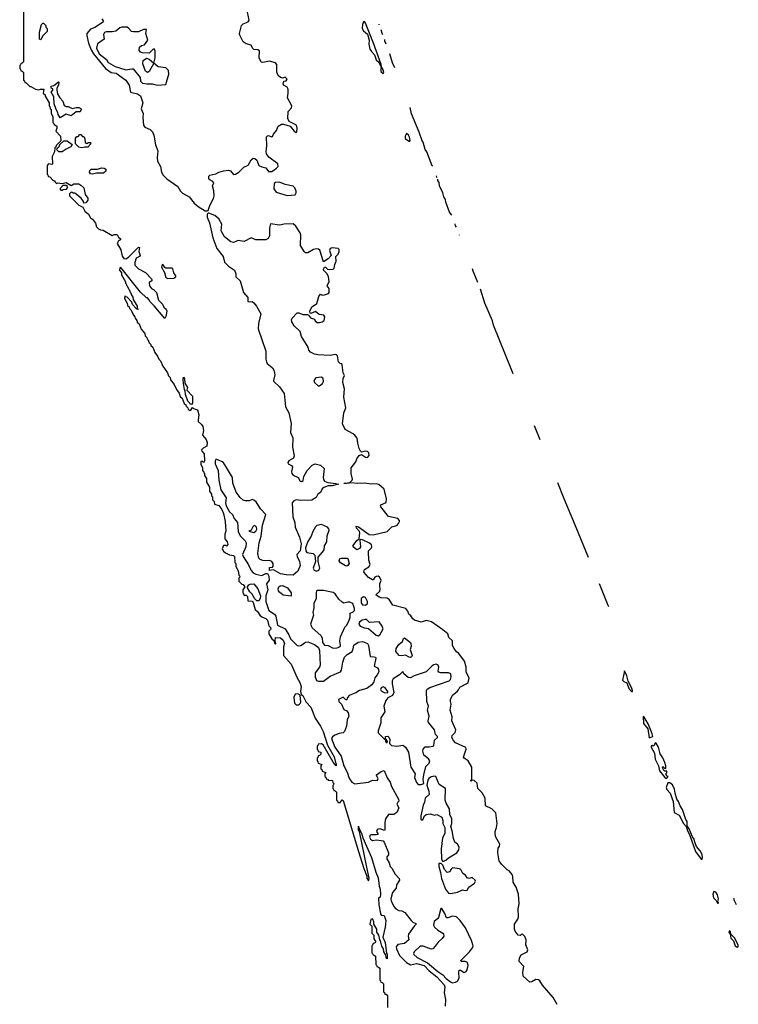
# Model space of a CAD drawing. Extents: x 2886962 to 3052311, y 540590 to 918621.
# Tile 162 of 164: x 2956710 to 2964056, y 886817 to 896885. Entities that reach past the tile are written whole.
import ezdxf

# ---------------------------------------------------------------- set-up
doc = ezdxf.new("R2010")
doc.units = 0

msp = doc.modelspace()

# ---------------------------------------------------------------- linework, layer by layer
at = {"layer": '0CON20XD'}
for points in [[(2956750, 899455), (2956750, 896455), (2956735, 896440), (2956722, 896438), (2956718, 896422), (2956710, 896415), (2956710, 896385)], [(2958625, 894929), (2958635, 894934), (2958652, 894985), (2958691, 895055), (2958697, 895085), (2958694, 895135), (2958680, 895185), (2958693, 895215), (2958685, 895230), (2958655, 895247), (2958642, 895262), (2958642, 895285), (2958653, 895295), (2958715, 895310), (2958744, 895326), (2958795, 895340), (2958845, 895346), (2958865, 895341), (2958895, 895302), (2958915, 895304), (2958951, 895325), (2959002, 895378), (2959045, 895399), (2959075, 895451), (2959095, 895470), (2959115, 895466), (2959135, 895448), (2959154, 895395), (2959185, 895379), (2959225, 895369), (2959252, 895332), (2959288, 895332), (2959335, 895365), (2959351, 895385), (2959350, 895410), (2959258, 895478), (2959234, 895514), (2959228, 895535), (2959235, 895594), (2959232, 895688), (2959242, 895698), (2959255, 895700), (2959285, 895687), (2959295, 895690), (2959304, 895715), (2959335, 895751), (2959352, 895795), (2959385, 895817), (2959408, 895818), (2959476, 895796), (2959515, 895746), (2959535, 895733), (2959542, 895738), (2959546, 895774), (2959538, 895805), (2959464, 895845), (2959451, 895875), (2959454, 895945), (2959488, 895985), (2959491, 896005), (2959446, 896085), (2959456, 896135), (2959454, 896175), (2959444, 896194), (2959408, 896215), (2959402, 896225), (2959410, 896255), (2959435, 896261), (2959443, 896275), (2959425, 896296), (2959395, 896288), (2959375, 896294), (2959353, 896313), (2959337, 896347), (2959337, 896425), (2959325, 896444), (2959265, 896460), (2959195, 896447), (2959180, 896450), (2959159, 896495), (2959162, 896565), (2959145, 896577), (2959105, 896581), (2959090, 896595), (2959076, 896626), (2959025, 896638), (2958995, 896659), (2958961, 896725), (2958957, 896745), (2958978, 896825), (2958995, 896841), (2959046, 896864), (2959055, 896880), (2959033, 896995)], [(2956925, 896680), (2956912, 896685), (2956914, 896756), (2956934, 896835), (2956945, 896848), (2956955, 896848), (2956976, 896826), (2956978, 896808), (2956990, 896795), (2956990, 896765), (2956942, 896718), (2956925, 896680)], [(2957549, 896895), (2957555, 896884), (2957567, 896865), (2957558, 896855), (2957477, 896805), (2957433, 896787), (2957396, 896745), (2957396, 896724), (2957414, 896645), (2957440, 896575), (2957464, 896534), (2957587, 896387), (2957645, 896346), (2957695, 896339), (2957795, 896265), (2957830, 896215), (2957844, 896145), (2957915, 896126), (2957945, 896105), (2957969, 896035), (2957953, 895975), (2957971, 895925), (2957968, 895885), (2957976, 895805), (2957990, 895785), (2958045, 895762), (2958067, 895737), (2958081, 895705), (2958097, 895605), (2958123, 895545), (2958115, 895475), (2958119, 895439), (2958150, 895385), (2958160, 895325), (2958176, 895295), (2958215, 895256), (2958325, 895179), (2958353, 895133), (2958375, 895110), (2958444, 895074), (2958495, 895008), (2958535, 894973), (2958605, 894932), (2958625, 894929)], [(2960425, 896334), (2960431, 896345), (2960425, 896368), (2960415, 896391), (2960406, 896396), (2960405, 896426), (2960328, 896645), (2960245, 896849), (2960235, 896866), (2960225, 896864), (2960213, 896835), (2960210, 896795), (2960225, 896772), (2960266, 896736), (2960281, 896675), (2960279, 896635), (2960289, 896585), (2960305, 896558), (2960337, 896527), (2960353, 896475), (2960380, 896450), (2960395, 896420), (2960404, 896414), (2960401, 896355), (2960425, 896334)], [(2960386, 896832), (2960384, 896835), (2960384, 896839)], [(2958115, 896216), (2958205, 896221), (2958233, 896327), (2958231, 896365), (2958205, 896392), (2958125, 896404), (2958080, 896440), (2958095, 896495), (2958094, 896564), (2958087, 896585), (2958075, 896582), (2958035, 896543), (2957965, 896546), (2957945, 896554), (2957932, 896572), (2957936, 896604), (2957955, 896622), (2957985, 896628), (2958019, 896675), (2958001, 896745), (2958006, 896786), (2957975, 896786), (2957925, 896762), (2957875, 896759), (2957852, 896765), (2957826, 896795), (2957807, 896807), (2957755, 896808), (2957735, 896803), (2957693, 896767), (2957655, 896760), (2957595, 896761), (2957576, 896755), (2957567, 896735), (2957572, 896685), (2957505, 896637), (2957496, 896595), (2957524, 896535), (2957597, 896477), (2957615, 896448), (2957685, 896406), (2957795, 896372), (2957855, 896384), (2957871, 896381), (2957940, 896295), (2957944, 896255), (2957967, 896235), (2958008, 896228), (2958065, 896229), (2958115, 896216)], [(2960423, 896730), (2960415, 896742), (2960405, 896780)], [(2960457, 896635), (2960444, 896665), (2960441, 896681)], [(2960545, 896391), (2960522, 896445), (2960493, 896536)], [(2958015, 896346), (2957997, 896357), (2957970, 896435), (2957972, 896468), (2958005, 896491), (2958035, 896481), (2958080, 896440), (2958035, 896354), (2958015, 896346)], [(2956710, 896385), (2956718, 896378), (2956722, 896362), (2956735, 896360), (2956750, 896345), (2956750, 896265), (2956758, 896258), (2956762, 896242), (2956775, 896240), (2956812, 896202), (2956825, 896200), (2956873, 896173), (2956905, 896168), (2956924, 896176), (2956956, 896176), (2956950, 896135), (2956970, 896115), (2956972, 896102), (2957010, 896035), (2957010, 896005), (2957018, 895998), (2957020, 895975), (2957030, 895965), (2957030, 895925), (2957050, 895895), (2957050, 895835), (2957060, 895825), (2957062, 895812), (2957088, 895795), (2957090, 895775), (2957080, 895745), (2957128, 895695), (2957130, 895645), (2957082, 895598), (2957078, 895582), (2957070, 895575), (2957067, 895535), (2957042, 895485), (2957045, 895410), (2957037, 895403), (2957005, 895410), (2956990, 895395), (2956990, 895305), (2956998, 895298), (2957002, 895282), (2957018, 895278), (2957052, 895242), (2957065, 895240), (2957072, 895222), (2957085, 895210), (2957095, 895218), (2957145, 895210), (2957185, 895220), (2957235, 895190), (2957265, 895207), (2957315, 895206), (2957335, 895192), (2957364, 895164), (2957379, 895099), (2957405, 895060), (2957405, 895040), (2957385, 895012), (2957365, 895010), (2957362, 895025), (2957340, 895060), (2957275, 895110), (2957255, 895110), (2957248, 895118), (2957235, 895120), (2957220, 895105), (2957220, 895085), (2957315, 894988), (2957357, 894967), (2957376, 894926), (2957415, 894897), (2957435, 894860), (2957455, 894846), (2957486, 894805), (2957496, 894766), (2957515, 894747), (2957535, 894736), (2957563, 894733), (2957655, 894678), (2957675, 894687), (2957705, 894688), (2957721, 894661), (2957740, 894645), (2957740, 894635), (2957720, 894625), (2957708, 894595), (2957745, 894530), (2957757, 894467), (2957775, 894444), (2957795, 894439), (2957823, 894457), (2957925, 894558), (2957936, 894556), (2957929, 894515), (2957941, 894475), (2957935, 894465), (2957902, 894445), (2957887, 894403), (2957887, 894375), (2957926, 894336), (2957995, 894301), (2958057, 894235), (2958062, 894225), (2958060, 894215), (2958033, 894197), (2958038, 894165), (2958056, 894136), (2958077, 894125), (2958109, 894095), (2958128, 894018), (2958171, 893975), (2958184, 893944), (2958207, 893925), (2958214, 893905), (2958205, 893850), (2958195, 893830), (2958085, 893960), (2958045, 894000), (2958030, 894025), (2958015, 894040), (2958005, 894040), (2957945, 894100), (2957745, 894350), (2957732, 894348), (2957730, 894325), (2957750, 894295), (2957750, 894275), (2957790, 894205), (2957792, 894192), (2957800, 894185), (2957802, 894172), (2957810, 894165), (2957822, 894132), (2957830, 894125), (2957842, 894092), (2957850, 894085), (2957850, 894075), (2957867, 894047), (2957870, 894025), (2957910, 893955), (2957910, 893930), (2957920, 893925), (2957912, 893922), (2957910, 893930), (2957902, 893932), (2957862, 893972), (2957858, 893998), (2957808, 894048), (2957795, 894050), (2957785, 894060), (2957780, 894035), (2957810, 893985), (2957812, 893962), (2957828, 893948), (2957832, 893932), (2957850, 893915), (2957872, 893862), (2957888, 893848), (2957892, 893832), (2957908, 893808), (2957912, 893792), (2957930, 893775), (2957952, 893722), (2957990, 893675), (2957992, 893652), (2958010, 893635), (2958012, 893622), (2958020, 893615), (2958032, 893582), (2958050, 893565), (2958052, 893552), (2958070, 893535), (2958092, 893482), (2958120, 893445), (2958132, 893412), (2958150, 893395), (2958172, 893342), (2958220, 893275), (2958232, 893242), (2958247, 893227), (2958252, 893202), (2958290, 893155), (2958312, 893102), (2958340, 893065), (2958352, 893032), (2958370, 893015), (2958392, 892962), (2958408, 892948), (2958412, 892932), (2958430, 892915), (2958432, 892902), (2958442, 892892), (2958458, 892892), (2958475, 892920), (2958488, 892908), (2958527, 892897), (2958542, 892845), (2958533, 892795), (2958536, 892776), (2958570, 892745), (2958582, 892725), (2958589, 892685), (2958580, 892635), (2958615, 892592), (2958625, 892560), (2958622, 892525), (2958586, 892504), (2958570, 892485), (2958572, 892472), (2958597, 892447), (2958600, 892375), (2958595, 892360), (2958585, 892360), (2958575, 892370), (2958562, 892368), (2958560, 892335), (2958580, 892305), (2958580, 892275), (2958588, 892268), (2958592, 892252), (2958600, 892245), (2958600, 892225), (2958620, 892195), (2958620, 892155), (2958650, 892105), (2958650, 892065), (2958670, 892035), (2958670, 892015), (2958680, 892005), (2958680, 891975), (2958698, 891958), (2958702, 891932), (2958745, 891916), (2958775, 891878), (2958792, 891835), (2958810, 891755), (2958816, 891656), (2958806, 891625), (2958807, 891577), (2958832, 891545), (2958837, 891517), (2958825, 891502), (2958815, 891510), (2958792, 891508), (2958780, 891475), (2958792, 891452), (2958813, 891433), (2958854, 891414), (2958895, 891406), (2958906, 891395), (2958908, 891335), (2958918, 891325), (2958920, 891295), (2958945, 891250), (2958950, 891205), (2958960, 891195), (2958958, 891182), (2958950, 891175), (2958950, 891145), (2958982, 891112), (2958995, 891110), (2959010, 891085), (2958990, 891055), (2958990, 891025), (2958998, 891018), (2959002, 891002), (2959025, 891000), (2959038, 890988), (2959042, 890942), (2959085, 890938), (2959096, 890926), (2959118, 890855), (2959142, 890832), (2959165, 890797), (2959185, 890780), (2959225, 890762), (2959243, 890745), (2959257, 890687), (2959276, 890665), (2959275, 890650), (2959258, 890632), (2959258, 890605), (2959288, 890555), (2959308, 890538), (2959315, 890510), (2959325, 890500), (2959330, 890505), (2959320, 890535), (2959325, 890568), (2959375, 890563), (2959405, 890540), (2959417, 890505), (2959407, 890473), (2959408, 890385), (2959486, 890295), (2959546, 890156), (2959575, 890108), (2959586, 890065), (2959579, 890015), (2959586, 889986), (2959605, 889974), (2959638, 889908), (2959685, 889857), (2959732, 889742), (2959785, 889661), (2959813, 889607), (2959858, 889468), (2959925, 889346), (2959938, 889288), (2959946, 889275), (2959946, 889254), (2959915, 889293), (2959811, 889471), (2959795, 889482), (2959762, 889478), (2959758, 889462), (2959750, 889455), (2959750, 889425), (2959758, 889418), (2959762, 889402), (2959790, 889395), (2959790, 889375), (2959775, 889360), (2959762, 889358), (2959758, 889342), (2959750, 889335), (2959750, 889305), (2959758, 889298), (2959762, 889282), (2959798, 889268), (2959790, 889255), (2959790, 889225), (2959798, 889218), (2959802, 889202), (2959838, 889188), (2959830, 889175), (2959830, 889145), (2959838, 889138), (2959842, 889122), (2959855, 889120), (2959865, 889110), (2959907, 889107), (2959910, 889085), (2959920, 889075), (2959918, 889062), (2959910, 889055), (2959910, 889025), (2959918, 889018), (2959922, 889002), (2959935, 889000), (2959950, 888985), (2959950, 888905), (2959958, 888898), (2959962, 888882), (2959985, 888880), (2960005, 888908), (2960015, 888900), (2960175, 888380), (2960227, 888205), (2960257, 888127), (2960258, 888108), (2960275, 888080), (2960282, 888105), (2960183, 888583), (2960174, 888594), (2960175, 888638), (2960178, 888618), (2960205, 888567), (2960218, 888518), (2960305, 888318), (2960349, 888169), (2960375, 888110), (2960386, 888025), (2960395, 887995), (2960400, 887945), (2960395, 887913), (2960378, 887902), (2960380, 887835), (2960397, 887745), (2960405, 887730), (2960435, 887726), (2960452, 887675), (2960445, 887605), (2960422, 887505), (2960445, 887450), (2960460, 887335), (2960466, 887326), (2960468, 887282), (2960460, 887285), (2960450, 887325), (2960433, 887353), (2960430, 887385), (2960413, 887413), (2960400, 887465), (2960390, 887475), (2960380, 887525), (2960360, 887555), (2960360, 887585), (2960330, 887635), (2960330, 887665), (2960315, 887690), (2960300, 887685), (2960290, 887635), (2960310, 887615), (2960310, 887545), (2960330, 887525), (2960330, 887485), (2960350, 887455), (2960338, 887442), (2960322, 887438), (2960318, 887422), (2960310, 887415), (2960310, 887345), (2960318, 887338), (2960322, 887322), (2960335, 887320), (2960348, 887308), (2960350, 887225), (2960358, 887218), (2960362, 887202), (2960378, 887198), (2960390, 887185), (2960390, 887065), (2960398, 887058), (2960402, 887042), (2960415, 887040), (2960430, 887025), (2960430, 886945), (2960438, 886938), (2960442, 886922), (2960455, 886920), (2960470, 886905), (2960470, 886785)], [(2957125, 895880), (2957102, 895915), (2957100, 895935), (2957082, 895965), (2957062, 896025), (2957060, 896095), (2957030, 896145), (2957050, 896165), (2957048, 896178), (2957032, 896185), (2957030, 896205), (2957058, 896212), (2957105, 896248), (2957110, 896245), (2957107, 896217), (2957088, 896185), (2957088, 896165), (2957098, 896128), (2957120, 896085), (2957151, 896051), (2957166, 896006), (2957185, 895997), (2957206, 895996), (2957245, 895978), (2957287, 895987), (2957316, 895986), (2957336, 895976), (2957340, 895965), (2957327, 895943), (2957288, 895942), (2957235, 895903), (2957185, 895920), (2957125, 895880)], [(2960933, 895386), (2960925, 895392), (2960872, 895532), (2960856, 895556), (2960834, 895634), (2960824, 895645), (2960794, 895735), (2960715, 895922), (2960700, 895988)], [(2960695, 895639), (2960701, 895649), (2960694, 895685), (2960685, 895705), (2960665, 895721), (2960652, 895695), (2960651, 895671), (2960695, 895639)], [(2957145, 895534), (2957110, 895535), (2957092, 895552), (2957090, 895565), (2957118, 895592), (2957122, 895608), (2957160, 895645), (2957195, 895647), (2957248, 895608), (2957232, 895585), (2957185, 895562), (2957145, 895534)], [(2957345, 895573), (2957315, 895580), (2957280, 895615), (2957280, 895675), (2957295, 895690), (2957308, 895692), (2957325, 895710), (2957335, 895710), (2957352, 895692), (2957365, 895690), (2957377, 895665), (2957380, 895630), (2957395, 895620), (2957415, 895630), (2957435, 895630), (2957438, 895625), (2957435, 895612), (2957405, 895580), (2957377, 895583), (2957345, 895573)], [(2957455, 895304), (2957435, 895309), (2957424, 895325), (2957426, 895344), (2957442, 895355), (2957505, 895356), (2957545, 895369), (2957575, 895366), (2957589, 895355), (2957589, 895335), (2957565, 895316), (2957495, 895314), (2957455, 895304)], [(2959445, 895088), (2959525, 895094), (2959537, 895115), (2959535, 895133), (2959524, 895165), (2959505, 895182), (2959425, 895199), (2959365, 895224), (2959325, 895221), (2959311, 895209), (2959307, 895155), (2959332, 895122), (2959445, 895088)], [(2960978, 895270), (2960974, 895275), (2960971, 895287)], [(2961127, 894886), (2961105, 894918), (2961065, 895020), (2961062, 895045), (2961045, 895072), (2961034, 895115), (2961000, 895185), (2960999, 895215), (2960997, 895220), (2960985, 895240), (2960984, 895254)], [(2957145, 895140), (2957155, 895150), (2957188, 895152), (2957200, 895165), (2957198, 895178), (2957185, 895190), (2957152, 895188), (2957120, 895155), (2957132, 895142), (2957145, 895140)], [(2960591, 891755), (2960591, 891765), (2960575, 891783), (2960479, 891805), (2960401, 891905), (2960397, 891915), (2960403, 891925), (2960455, 891947), (2960461, 891985), (2960435, 892084), (2960382, 892132), (2960355, 892140), (2960305, 892134), (2960235, 892145), (2960167, 892143), (2960095, 892150), (2960022, 892142), (2960080, 892150), (2960110, 892175), (2960112, 892188), (2960099, 892245), (2960098, 892302), (2960145, 892364), (2960156, 892394), (2960180, 892430), (2960205, 892440), (2960245, 892412), (2960265, 892409), (2960283, 892427), (2960280, 892455), (2960265, 892470), (2960245, 892473), (2960205, 892462), (2960195, 892472), (2960180, 892500), (2960165, 892555), (2960159, 892605), (2960137, 892637), (2960119, 892651), (2960036, 892696), (2960011, 892751), (2960025, 892865), (2960045, 892915), (2960024, 893025), (2960032, 893112), (2960014, 893175), (2960018, 893215), (2960030, 893245), (2960018, 893275), (2960008, 893355), (2960002, 893365), (2959985, 893368), (2959968, 893385), (2959959, 893449), (2959948, 893458), (2959935, 893460), (2959885, 893452), (2959757, 893457), (2959724, 893465), (2959682, 893485), (2959666, 893506), (2959659, 893535), (2959590, 893645), (2959578, 893698), (2959516, 893755), (2959491, 893795), (2959489, 893815), (2959495, 893833), (2959545, 893886), (2959565, 893887), (2959605, 893871), (2959649, 893871), (2959664, 893864), (2959682, 893835), (2959722, 893822), (2959731, 893805), (2959750, 893790), (2959775, 893788), (2959803, 893795), (2959821, 893809), (2959830, 893845), (2959820, 893865), (2959771, 893871), (2959735, 893901), (2959685, 893880), (2959678, 893885), (2959676, 893905), (2959695, 893948), (2959735, 893971), (2959746, 893984), (2959769, 894055), (2959785, 894078), (2959805, 894068), (2959825, 894070), (2959866, 894084), (2959873, 894095), (2959874, 894135), (2959854, 894165), (2959872, 894208), (2959868, 894258), (2959851, 894291), (2959814, 894325), (2959814, 894335), (2959825, 894353), (2959835, 894353), (2959856, 894335), (2959875, 894329), (2959913, 894335), (2959924, 894345), (2959930, 894380), (2959946, 894415), (2959942, 894465), (2959965, 894486), (2959977, 894515), (2959975, 894535), (2959965, 894544), (2959905, 894551), (2959885, 894546), (2959878, 894525), (2959893, 894475), (2959865, 894439), (2959815, 894410), (2959777, 894527), (2959765, 894538), (2959745, 894541), (2959715, 894534), (2959655, 894500), (2959632, 894502), (2959618, 894515), (2959582, 894575), (2959583, 894685), (2959577, 894705), (2959534, 894774), (2959507, 894797), (2959415, 894795), (2959365, 894785), (2959275, 894798), (2959262, 894755), (2959264, 894675), (2959251, 894649), (2959227, 894633), (2959125, 894633), (2959075, 894653), (2959005, 894616), (2958944, 894626), (2958895, 894607), (2958869, 894615), (2958803, 894665), (2958771, 894725), (2958777, 894795), (2958745, 894850), (2958705, 894883), (2958645, 894908), (2958635, 894908), (2958625, 894895), (2958625, 894865), (2958649, 894809), (2958686, 894655), (2958725, 894544), (2958789, 894465), (2958804, 894404), (2958843, 894363), (2958906, 894325), (2958919, 894285), (2958919, 894255), (2958965, 894215), (2958997, 894097), (2959041, 894045), (2959042, 894005), (2959055, 893999), (2959085, 894004), (2959105, 893989), (2959131, 893955), (2959175, 893877), (2959152, 893778), (2959149, 893725), (2959225, 893495), (2959227, 893415), (2959232, 893385), (2959240, 893370), (2959293, 893325), (2959313, 893295), (2959317, 893255), (2959304, 893195), (2959307, 893187), (2959365, 893131), (2959414, 893064), (2959427, 892925), (2959460, 892865), (2959484, 892755), (2959480, 892665), (2959501, 892611), (2959499, 892515), (2959517, 892425), (2959508, 892402), (2959460, 892375), (2959452, 892358), (2959456, 892345), (2959489, 892325), (2959499, 892309), (2959490, 892265), (2959493, 892243), (2959505, 892229), (2959555, 892203), (2959578, 892165), (2959595, 892162), (2959607, 892173), (2959616, 892214), (2959648, 892275), (2959700, 892330), (2959732, 892342), (2959785, 892330), (2959824, 892295), (2959811, 892205), (2959815, 892183), (2959827, 892167), (2959861, 892151), (2959943, 892143), (2959970, 892135), (2959905, 892119), (2959862, 892118), (2959819, 892101), (2959803, 892087), (2959785, 892049), (2959758, 892032), (2959740, 892000), (2959695, 891971), (2959585, 891968), (2959535, 891975), (2959514, 891966), (2959497, 891945), (2959503, 891803), (2959524, 891745), (2959525, 891695), (2959571, 891595), (2959589, 891525), (2959576, 891455), (2959544, 891415), (2959547, 891395), (2959572, 891345), (2959577, 891305), (2959553, 891245), (2959504, 891204), (2959435, 891208), (2959375, 891219), (2959305, 891258), (2959265, 891252), (2959265, 891282), (2959295, 891286), (2959302, 891298), (2959300, 891325), (2959286, 891345), (2959265, 891355), (2959235, 891350), (2959197, 891355), (2959168, 891365), (2959155, 891378), (2959143, 891425), (2959159, 891535), (2959180, 891605), (2959192, 891715), (2959226, 891826), (2959170, 891885), (2959126, 891955), (2959105, 891973), (2959085, 891979), (2959056, 891964), (2959015, 891965), (2958993, 891973), (2958965, 891998), (2958923, 892055), (2958890, 892145), (2958884, 892205), (2958825, 892305), (2958791, 892361), (2958725, 892387), (2958715, 892387), (2958707, 892375), (2958707, 892345), (2958738, 892275), (2958745, 892175), (2958767, 892077), (2958821, 891995), (2958814, 891945), (2958820, 891915), (2958855, 891851), (2958885, 891825), (2958902, 891785), (2958935, 891745), (2958943, 891653), (2958965, 891608), (2959015, 891555), (2959024, 891535), (2959023, 891495), (2958988, 891415), (2958993, 891395), (2959050, 891310), (2959075, 891254), (2959095, 891230), (2959125, 891214), (2959185, 891200), (2959225, 891222), (2959243, 891223), (2959256, 891196), (2959260, 891155), (2959234, 891116), (2959248, 891055), (2959226, 890995), (2959226, 890935), (2959258, 890845), (2959314, 890805), (2959330, 890785), (2959345, 890695), (2959425, 890655), (2959462, 890595), (2959477, 890555), (2959545, 890487), (2959565, 890483), (2959585, 890487), (2959631, 890519), (2959655, 890523), (2959725, 890496), (2959764, 890465), (2959774, 890435), (2959782, 890285), (2959776, 890264), (2959731, 890205), (2959729, 890165), (2959745, 890128), (2959765, 890120), (2959815, 890122), (2959885, 890171), (2959988, 890215), (2959999, 890235), (2960012, 890315), (2960031, 890365), (2960056, 890395), (2960107, 890425), (2960119, 890451), (2960125, 890488), (2960170, 890520), (2960215, 890527), (2960264, 890505), (2960274, 890485), (2960292, 890375), (2960335, 890371), (2960346, 890365), (2960349, 890355), (2960332, 890275), (2960369, 890259), (2960379, 890239), (2960380, 890215), (2960365, 890185), (2960341, 890155), (2960330, 890115), (2960310, 890085), (2960257, 890045), (2960185, 890027), (2960145, 890001), (2960077, 889975), (2960060, 889955), (2960055, 889930), (2960045, 889930), (2960015, 889958), (2959968, 889935), (2959972, 889915), (2959999, 889885), (2960025, 889832), (2960055, 889818), (2960068, 889798), (2960076, 889765), (2960057, 889725), (2960050, 889660), (2960031, 889605), (2960017, 889593), (2959975, 889586), (2959932, 889568), (2959907, 889553), (2959898, 889535), (2959930, 889445), (2959995, 889355), (2960025, 889255), (2960062, 889185), (2960070, 889145), (2960081, 889121), (2960105, 889087), (2960135, 889072), (2960275, 889090), (2960315, 889110), (2960363, 889107), (2960372, 889115), (2960373, 889125), (2960358, 889155), (2960359, 889165), (2960405, 889198), (2960435, 889207), (2960465, 889132), (2960498, 889088), (2960512, 889045), (2960584, 888915), (2960586, 888895), (2960575, 888884), (2960566, 888865), (2960585, 888825), (2960565, 888777), (2960535, 888759), (2960481, 888759), (2960448, 888715), (2960441, 888675), (2960444, 888606), (2960438, 888595), (2960395, 888611), (2960375, 888609), (2960365, 888602), (2960358, 888585), (2960372, 888565), (2960370, 888555), (2960355, 888550), (2960305, 888551), (2960294, 888545), (2960285, 888525), (2960295, 888506), (2960315, 888492), (2960355, 888498), (2960405, 888493), (2960425, 888488), (2960436, 888476), (2960481, 888365), (2960479, 888345), (2960462, 888325), (2960462, 888305), (2960488, 888265), (2960496, 888226), (2960515, 888208), (2960548, 888148), (2960588, 888105), (2960594, 888085), (2960562, 888038), (2960557, 888003), (2960520, 887960), (2960504, 887895), (2960506, 887875), (2960535, 887817), (2960554, 887795), (2960585, 887777), (2960615, 887772), (2960646, 887755), (2960711, 887675), (2960728, 887658), (2960760, 887645), (2960763, 887635), (2960743, 887617), (2960686, 887534), (2960682, 887515), (2960687, 887475), (2960642, 887438), (2960575, 887427), (2960559, 887405), (2960561, 887385), (2960592, 887315), (2960665, 887245), (2960705, 887221), (2960765, 887236), (2960844, 887215), (2960895, 887160), (2960975, 887099), (2961050, 887015), (2961055, 886995), (2961050, 886935), (2961064, 886865), (2961058, 886798)], [(2961174, 894764), (2961164, 894776), (2961160, 894799)], [(2961205, 894683), (2961205, 894685)], [(2958225, 894237), (2958285, 894242), (2958305, 894254), (2958307, 894265), (2958287, 894295), (2958275, 894336), (2958265, 894343), (2958204, 894344), (2958192, 894352), (2958175, 894378), (2958165, 894380), (2958161, 894355), (2958190, 894300), (2958205, 894249), (2958225, 894237)], [(2961394, 894197), (2961345, 894312), (2961339, 894337)], [(2961755, 893265), (2961741, 893298), (2961555, 893763), (2961543, 893805), (2961466, 893985), (2961419, 894131)], [(2958465, 892950), (2958452, 892952), (2958450, 892965), (2958430, 892985), (2958404, 893054), (2958403, 893093), (2958394, 893105), (2958384, 893165), (2958380, 893205), (2958385, 893230), (2958396, 893214), (2958398, 893168), (2958427, 893125), (2958420, 893095), (2958476, 893035), (2958476, 892965), (2958465, 892950)], [(2959775, 893141), (2959805, 893164), (2959814, 893185), (2959811, 893215), (2959795, 893230), (2959738, 893222), (2959716, 893195), (2959725, 893175), (2959762, 893142), (2959775, 893141)], [(2962031, 892590), (2961978, 892715), (2961973, 892733)], [(2962525, 891385), (2962375, 891751), (2962275, 891984), (2962212, 892148)], [(2959105, 891642), (2959125, 891655), (2959133, 891675), (2959131, 891695), (2959115, 891712), (2959098, 891705), (2959075, 891666), (2959052, 891655), (2959105, 891642)], [(2959745, 891245), (2959768, 891255), (2959777, 891275), (2959761, 891345), (2959760, 891390), (2959805, 891439), (2959821, 891465), (2959827, 891505), (2959849, 891545), (2959854, 891606), (2959873, 891665), (2959870, 891680), (2959855, 891695), (2959795, 891723), (2959746, 891714), (2959735, 891699), (2959708, 891652), (2959690, 891605), (2959655, 891549), (2959630, 891485), (2959634, 891454), (2959645, 891437), (2959711, 891425), (2959728, 891408), (2959734, 891345), (2959711, 891275), (2959720, 891255), (2959745, 891245)], [(2962205, 886815), (2962165, 886888), (2962053, 887013), (2962027, 887057), (2962015, 887067), (2961985, 887070), (2961944, 887046), (2961925, 887044), (2961857, 887105), (2961855, 887145), (2961863, 887205), (2961817, 887255), (2961818, 887292), (2961835, 887322), (2961898, 887352), (2961906, 887375), (2961884, 887425), (2961887, 887475), (2961875, 887509), (2961855, 887532), (2961845, 887534), (2961825, 887519), (2961805, 887523), (2961775, 887564), (2961769, 887585), (2961767, 887635), (2961801, 887689), (2961808, 887712), (2961807, 887795), (2961815, 887845), (2961808, 887945), (2961784, 888015), (2961755, 888066), (2961752, 888125), (2961745, 888144), (2961715, 888182), (2961692, 888192), (2961635, 888251), (2961613, 888285), (2961598, 888365), (2961602, 888415), (2961616, 888435), (2961619, 888455), (2961577, 888527), (2961570, 888560), (2961569, 888585), (2961585, 888625), (2961590, 888665), (2961578, 888775), (2961537, 888817), (2961471, 888845), (2961468, 888925), (2961438, 888978), (2961393, 889025), (2961385, 889077), (2961355, 889104), (2961335, 889110), (2961325, 889100), (2961320, 889105), (2961330, 889110), (2961333, 889127), (2961331, 889241), (2961295, 889305), (2961252, 889335), (2961248, 889345), (2961273, 889425), (2961272, 889442), (2961165, 889492), (2961145, 889513), (2961129, 889545), (2961130, 889565), (2961162, 889598), (2961168, 889625), (2961129, 889715), (2961130, 889755), (2961112, 889825), (2961122, 889885), (2961113, 889915), (2961114, 889934), (2961135, 889979), (2961183, 890015), (2961195, 890032), (2961210, 890060), (2961293, 890105), (2961304, 890156), (2961275, 890213), (2961273, 890265), (2961257, 890327), (2961199, 890405), (2961175, 890422), (2961150, 890455), (2961134, 890485), (2961133, 890533), (2961097, 890567), (2961085, 890605), (2961037, 890647), (2960918, 890728), (2960865, 890742), (2960815, 890726), (2960745, 890744), (2960728, 890758), (2960709, 890789), (2960687, 890805), (2960678, 890838), (2960657, 890865), (2960525, 890898), (2960487, 890955), (2960465, 890969), (2960405, 890972), (2960385, 890979), (2960352, 891005), (2960390, 891040), (2960395, 891065), (2960391, 891091), (2960390, 891115), (2960404, 891155), (2960389, 891185), (2960375, 891194), (2960355, 891193), (2960341, 891185), (2960325, 891156), (2960315, 891156), (2960275, 891180), (2960227, 891235), (2960236, 891264), (2960279, 891291), (2960293, 891315), (2960279, 891359), (2960274, 891445), (2960276, 891455), (2960306, 891485), (2960310, 891495), (2960305, 891515), (2960285, 891531), (2960215, 891566), (2960195, 891570), (2960187, 891563), (2960193, 891495), (2960182, 891478), (2960155, 891465), (2960119, 891495), (2960120, 891510), (2960155, 891561), (2960180, 891575), (2960187, 891637), (2960182, 891652), (2960154, 891685), (2960150, 891705), (2960175, 891699), (2960281, 891621), (2960325, 891616), (2960467, 891653), (2960515, 891699), (2960566, 891714), (2960584, 891735), (2960591, 891755)], [(2960055, 891297), (2960040, 891300), (2959991, 891331), (2959975, 891350), (2959981, 891375), (2959995, 891380), (2960055, 891380), (2960064, 891375), (2960078, 891325), (2960065, 891303), (2960055, 891297)], [(2959155, 890942), (2959135, 890943), (2959115, 890962), (2959085, 891010), (2959063, 891033), (2959040, 891075), (2959040, 891085), (2959053, 891105), (2959066, 891114), (2959102, 891115), (2959144, 891065), (2959171, 890995), (2959169, 890965), (2959155, 890942)], [(2959485, 890992), (2959405, 890999), (2959365, 891031), (2959356, 891045), (2959353, 891065), (2959360, 891085), (2959374, 891096), (2959395, 891098), (2959449, 891075), (2959484, 891025), (2959485, 890992)], [(2962732, 890881), (2962725, 890895), (2962636, 891115)], [(2959915, 890459), (2959951, 890461), (2959965, 890464), (2959985, 890474), (2959991, 890485), (2959984, 890535), (2959989, 890575), (2960035, 890672), (2960054, 890695), (2960078, 890745), (2960088, 890775), (2960089, 890815), (2960119, 890831), (2960131, 890845), (2960131, 890865), (2960120, 890905), (2960114, 890915), (2960085, 890928), (2960065, 890930), (2960025, 890919), (2960005, 890928), (2959971, 890961), (2959935, 891013), (2959915, 891027), (2959815, 891048), (2959751, 891049), (2959744, 891046), (2959739, 891025), (2959740, 890965), (2959717, 890915), (2959718, 890872), (2959705, 890825), (2959712, 890795), (2959683, 890705), (2959688, 890688), (2959700, 890665), (2959789, 890589), (2959802, 890565), (2959806, 890516), (2959825, 890490), (2959865, 890487), (2959915, 890459)], [(2960245, 890899), (2960264, 890915), (2960267, 890935), (2960246, 890976), (2960225, 890985), (2960200, 890965), (2960202, 890922), (2960215, 890901), (2960245, 890899)], [(2960375, 890584), (2960390, 890595), (2960426, 890655), (2960417, 890685), (2960385, 890728), (2960285, 890722), (2960255, 890751), (2960243, 890753), (2960212, 890745), (2960182, 890725), (2960178, 890705), (2960192, 890685), (2960234, 890666), (2960275, 890659), (2960355, 890590), (2960375, 890584)], [(2960705, 890364), (2960692, 890365), (2960655, 890386), (2960615, 890379), (2960590, 890385), (2960556, 890426), (2960560, 890455), (2960585, 890496), (2960622, 890528), (2960635, 890558), (2960645, 890564), (2960704, 890515), (2960708, 890505), (2960712, 890478), (2960703, 890445), (2960721, 890385), (2960715, 890370), (2960705, 890364)], [(2960815, 889064), (2960842, 889075), (2960836, 889116), (2960841, 889165), (2960863, 889247), (2960896, 889284), (2960902, 889305), (2960888, 889328), (2960841, 889365), (2960832, 889405), (2960834, 889425), (2960855, 889449), (2960895, 889449), (2960935, 889458), (2960942, 889465), (2960952, 889518), (2960980, 889545), (2960980, 889555), (2960960, 889575), (2960952, 889625), (2960889, 889699), (2960886, 889715), (2960896, 889765), (2960880, 889825), (2960889, 889865), (2960873, 889915), (2960868, 890025), (2960875, 890039), (2960903, 890057), (2961100, 890125), (2961113, 890137), (2961122, 890165), (2961117, 890195), (2961095, 890208), (2961015, 890206), (2960995, 890213), (2960988, 890225), (2960994, 890265), (2960989, 890285), (2960966, 890296), (2960945, 890289), (2960925, 890277), (2960865, 890218), (2960743, 890177), (2960705, 890156), (2960680, 890160), (2960638, 890195), (2960625, 890220), (2960594, 890185), (2960529, 890145), (2960519, 890125), (2960516, 890095), (2960534, 890006), (2960520, 889975), (2960475, 889952), (2960453, 889925), (2960433, 889865), (2960442, 889808), (2960401, 889745), (2960401, 889695), (2960373, 889615), (2960374, 889594), (2960448, 889518), (2960450, 889505), (2960465, 889490), (2960470, 889505), (2960450, 889535), (2960450, 889555), (2960475, 889558), (2960485, 889550), (2960495, 889525), (2960492, 889485), (2960511, 889465), (2960565, 889456), (2960625, 889466), (2960655, 889445), (2960684, 889394), (2960709, 889241), (2960752, 889175), (2960746, 889135), (2960766, 889085), (2960785, 889066), (2960815, 889064)], [(2962965, 890014), (2962973, 890017), (2962974, 890025), (2962965, 890058), (2962931, 890121), (2962918, 890175), (2962894, 890226), (2962873, 890133), (2962885, 890117), (2962918, 890105), (2962937, 890045), (2962965, 890014)], [(2959565, 889880), (2959578, 889892), (2959583, 889907), (2959578, 889978), (2959552, 889992), (2959525, 889990), (2959512, 889958), (2959520, 889895), (2959535, 889880), (2959565, 889880)], [(2960465, 890001), (2960472, 890005), (2960474, 890015), (2960445, 890052), (2960425, 890064), (2960405, 890054), (2960399, 890035), (2960405, 890024), (2960435, 890004), (2960465, 890001)], [(2963145, 889542), (2963182, 889555), (2963176, 889584), (2963135, 889684), (2963095, 889753), (2963085, 889760), (2963088, 889688), (2963131, 889635), (2963145, 889542)], [(2963315, 889128), (2963325, 889130), (2963340, 889145), (2963325, 889150), (2963314, 889174), (2963326, 889184), (2963325, 889200), (2963305, 889200), (2963295, 889207), (2963280, 889235), (2963285, 889250), (2963302, 889232), (2963315, 889228), (2963315, 889255), (2963305, 889289), (2963285, 889338), (2963257, 889377), (2963239, 889445), (2963215, 889486), (2963205, 889490), (2963195, 889462), (2963185, 889457), (2963175, 889462), (2963165, 889460), (2963164, 889445), (2963199, 889385), (2963206, 889324), (2963241, 889255), (2963252, 889205), (2963305, 889137), (2963315, 889128)], [(2961032, 888282), (2961045, 888282), (2961065, 888290), (2961094, 888316), (2961179, 888365), (2961199, 888395), (2961203, 888425), (2961186, 888456), (2961157, 888475), (2961144, 888514), (2961132, 888592), (2961119, 888635), (2961129, 888665), (2961126, 888715), (2961108, 888758), (2961103, 888815), (2961070, 888875), (2961061, 888905), (2961063, 889025), (2960999, 889065), (2960965, 889148), (2960945, 889151), (2960911, 889139), (2960894, 889126), (2960882, 889108), (2960872, 889058), (2960893, 888995), (2960897, 888963), (2960855, 888925), (2960849, 888885), (2960835, 888854), (2960809, 888745), (2960809, 888715), (2960815, 888704), (2960832, 888705), (2960849, 888745), (2960865, 888759), (2960906, 888766), (2960950, 888750), (2960975, 888758), (2961025, 888730), (2961036, 888695), (2961037, 888665), (2961056, 888626), (2961056, 888565), (2961031, 888519), (2961017, 888405), (2961022, 888305), (2961032, 888282)], [(2963685, 888300), (2963690, 888315), (2963685, 888348), (2963665, 888388), (2963629, 888429), (2963610, 888475), (2963605, 888506), (2963589, 888529), (2963555, 888612), (2963532, 888642), (2963532, 888685), (2963518, 888708), (2963485, 888808), (2963461, 888845), (2963445, 888890), (2963426, 888916), (2963409, 888975), (2963405, 889017), (2963385, 889062), (2963355, 889080), (2963335, 889082), (2963319, 889035), (2963325, 889015), (2963360, 888975), (2963391, 888891), (2963399, 888779), (2963450, 888751), (2963496, 888665), (2963524, 888634), (2963535, 888593), (2963562, 888542), (2963619, 888379), (2963675, 888302), (2963685, 888300)], [(2961115, 887949), (2961135, 887954), (2961185, 887963), (2961235, 887989), (2961265, 887981), (2961285, 887983), (2961300, 888015), (2961358, 888055), (2961368, 888075), (2961365, 888088), (2961335, 888114), (2961305, 888103), (2961285, 888110), (2961267, 888137), (2961241, 888155), (2961221, 888195), (2961205, 888202), (2961135, 888212), (2961120, 888200), (2961105, 888170), (2961080, 888165), (2961054, 888194), (2961035, 888240), (2961018, 888258), (2960995, 888258), (2960994, 888225), (2961012, 888165), (2961021, 888105), (2961064, 887994), (2961095, 887953), (2961115, 887949)], [(2963855, 887850), (2963848, 887868), (2963852, 887895), (2963844, 887935), (2963825, 887963), (2963805, 887970), (2963795, 887945), (2963803, 887905), (2963830, 887880), (2963845, 887850), (2963855, 887850)], [(2964038, 887834), (2964018, 887875), (2964009, 887899)], [(2961135, 887038), (2961165, 887044), (2961186, 887055), (2961202, 887085), (2961198, 887145), (2961204, 887166), (2961215, 887167), (2961255, 887144), (2961275, 887154), (2961285, 887169), (2961295, 887215), (2961287, 887245), (2961265, 887254), (2961224, 887254), (2961218, 887265), (2961308, 887352), (2961338, 887395), (2961345, 887415), (2961329, 887469), (2961268, 887598), (2961214, 887674), (2961175, 887712), (2961135, 887719), (2961085, 887700), (2961073, 887703), (2961057, 887745), (2961025, 887796), (2961015, 887798), (2960991, 887705), (2960985, 887694), (2960947, 887665), (2960940, 887625), (2960949, 887605), (2960984, 887575), (2961036, 887545), (2961044, 887535), (2961047, 887515), (2961030, 887490), (2960988, 887452), (2960958, 887412), (2960935, 887384), (2960915, 887380), (2960833, 887413), (2960805, 887413), (2960744, 887355), (2960735, 887335), (2960738, 887325), (2960772, 887295), (2960880, 887240), (2960985, 887152), (2961035, 887120), (2961070, 887080), (2961115, 887047), (2961135, 887038)], [(2964045, 887400), (2964054, 887406), (2964056, 887425), (2964023, 887483), (2964022, 887495), (2963980, 887535), (2963975, 887558), (2963963, 887567), (2963960, 887555), (2963973, 887533), (2963980, 887495), (2964006, 887466), (2964025, 887414), (2964045, 887400)]]:
    msp.add_lwpolyline(points, dxfattribs=at)

doc.saveas('drawing.dxf')
